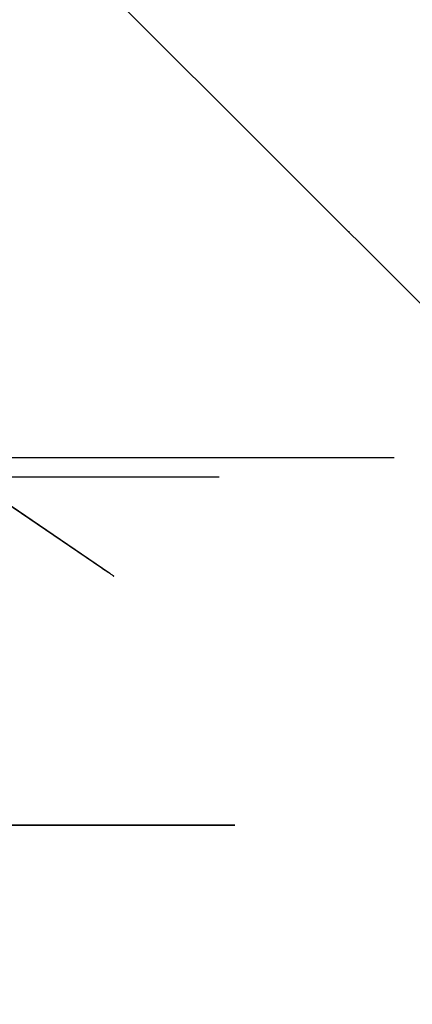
# Model space of a CAD drawing. Header units: centimetres. Extents: x -54 to 171, y -22 to 171.
# Tile 254 of 256: x 33 to 82, y -22 to 101. Entities that reach past the tile are written whole.
import ezdxf

# ---------------------------------------------------------------- set-up
doc = ezdxf.new("R2010")
doc.units = ezdxf.units.CM
doc.header["$MEASUREMENT"] = 0
for name, color, linetype in [('Frida DC -V3 v33_Sketch1', 7, 'Continuous'), ('Frida DC -V3 v33_Sketch15', 7, 'Continuous'), ('Frida DC -V3 v33_Sketch4', 7, 'Continuous'), ('Frida DC -V3 v33_Sketch56', 7, 'Continuous'), ('Frida DC -V3 v33_Sketch64', 7, 'Continuous')]:
    doc.layers.add(name, color=color, linetype=linetype)

msp = doc.modelspace()

# ---------------------------------------------------------------- linework, layer by layer
at = {"layer": 'Frida DC -V3 v33_Sketch1'}
for p, q in [((23, 46), (79.94, 46)), ((-23, 43.59), (58.04, 43.59))]:
    msp.add_line(p, q, dxfattribs=at)
at = {"layer": 'Frida DC -V3 v33_Sketch15'}
for p, q in [((170.9, -22.4, 0.96), (-22.4, 170.9, 0.96)), ((-22.4, 170.9, 1.46), (170.9, -22.4, 0.96)), ((-22.4, 170.9, 11.46), (170.9, -22.4, 11.46)), ((170.9, -22.4, 14.96), (-22.4, 170.9, 14.96)), ((-22.4, 170.9, 21.46), (170.9, -22.4, 21.46)), ((-22.4, 170.9, 1.46), (170.9, -22.4, 1.46)), ((170.9, -22.4, 2.96), (-22.4, 170.9, 2.96)), ((170.9, -22.4, 16.96), (-22.4, 170.9, 16.96)), ((170.9, -22.4, 8.96), (-22.4, 170.9, 8.96)), ((170.9, -22.4, 12.96), (-22.4, 170.9, 12.96)), ((-22.4, 170.9, 23.46), (170.9, -22.4, 23.46)), ((170.9, -22.4, 4.96), (-22.4, 170.9, 4.96)), ((170.9, -22.4, 10.96), (-22.4, 170.9, 10.96)), ((170.9, -22.4, 6.96), (-22.4, 170.9, 6.96)), ((-22.4, 170.9, 9.46), (170.9, -22.4, 9.46)), ((-22.4, 170.9, 19.46), (170.9, -22.4, 19.46)), ((-22.4, 170.9, 17.46), (170.9, -22.4, 17.46)), ((-22.4, 170.9, 3.46), (170.9, -22.4, 3.46)), ((-22.4, 170.9, 7.46), (170.9, -22.4, 7.46)), ((-22.4, 170.9, 15.46), (170.9, -22.4, 15.46)), ((170.9, -22.4, 18.96), (-22.4, 170.9, 18.96)), ((-22.4, 170.9, 0.96), (170.9, -22.4, 1.46)), ((-22.4, 170.9, 5.46), (170.9, -22.4, 5.46)), ((-22.4, 170.9, 13.46), (170.9, -22.4, 13.46)), ((170.9, -22.4, 20.96), (-22.4, 170.9, 20.96)), ((170.9, -22.4, 22.96), (-22.4, 170.9, 22.96))]:
    msp.add_line(p, q, dxfattribs=at)
msp.add_point((74.25, 74.25, 1.21), dxfattribs=at)
msp.add_point((74.25, 74.25, 1.21), dxfattribs=at)
at = {"layer": 'Frida DC -V3 v33_Sketch4'}
msp.add_line((-23, 43.59), (58.04, 43.59), dxfattribs=at)
at = {"layer": 'Frida DC -V3 v33_Sketch56'}
for p, q in [((-35, 0, -52.5), (60, 0, -52.5)), ((60, 0, 30), (-35, 0, 30)), ((60, 0, -52.5), (60, 0, 30))]:
    msp.add_line(p, q, dxfattribs=at)
at = {"layer": 'Frida DC -V3 v33_Sketch64'}
for p, q in [((23.16, 46, -54.86), (43.38, 32.2, -51.14)), ((44.38, 31.51, -53.62), (25.25, 44.58, -58.31)), ((43.46, 32.14, -51.13), (44.24, 31.61, -51.12)), ((44.85, 31.19, -51.91), (44.87, 31.18, -52.82))]:
    msp.add_line(p, q, dxfattribs=at)
for points, knots in [([(43.38, 32.2, -51.14), (43.39, 32.19, -51.13), (43.39, 32.19, -51.13), (43.4, 32.18, -51.13), (43.41, 32.18, -51.13), (43.42, 32.17, -51.13), (43.42, 32.17, -51.13), (43.43, 32.16, -51.13), (43.44, 32.16, -51.13), (43.45, 32.15, -51.13), (43.46, 32.15, -51.13), (43.46, 32.14, -51.13)], [2.0292334, 2.0292334, 2.0292334, 2.0292334, 2.053605, 2.053605, 2.0779766, 2.0779766, 2.1023482, 2.1023482, 2.1267198, 2.1267198, 2.1510914, 2.1510914, 2.1510914, 2.1510914]), ([(44.24, 31.61, -51.12), (44.3, 31.57, -51.12), (44.36, 31.53, -51.14), (44.48, 31.45, -51.18), (44.54, 31.41, -51.22), (44.64, 31.34, -51.31), (44.69, 31.31, -51.37), (44.76, 31.25, -51.5), (44.79, 31.23, -51.56), (44.83, 31.21, -51.71), (44.85, 31.2, -51.79), (44.85, 31.19, -51.88), (44.85, 31.19, -51.9), (44.85, 31.19, -51.91)], [-0.718057, -0.718057, -0.718057, -0.718057, -0.443758, -0.443758, -0.158009, -0.158009, 0.152351, 0.152351, 0.466638, 0.466638, 0.780925, 0.780925, 0.853378, 0.853378, 0.853378, 0.853378]), ([(44.87, 31.18, -52.82), (44.87, 31.18, -52.89), (44.87, 31.18, -52.96), (44.84, 31.2, -53.1), (44.82, 31.21, -53.16), (44.77, 31.25, -53.29), (44.74, 31.27, -53.35), (44.66, 31.32, -53.45), (44.61, 31.36, -53.5), (44.5, 31.43, -53.58), (44.45, 31.47, -53.61), (44.38, 31.51, -53.62)], [-2.112534, -2.112534, -2.112534, -2.112534, -1.830622, -1.830622, -1.54871, -1.54871, -1.266798, -1.266798, -0.984887, -0.984887, -0.702975, -0.702975, -0.702975, -0.702975])]:
    msp.add_open_spline(points, degree=3, knots=knots, dxfattribs=at)

doc.saveas('drawing.dxf')
